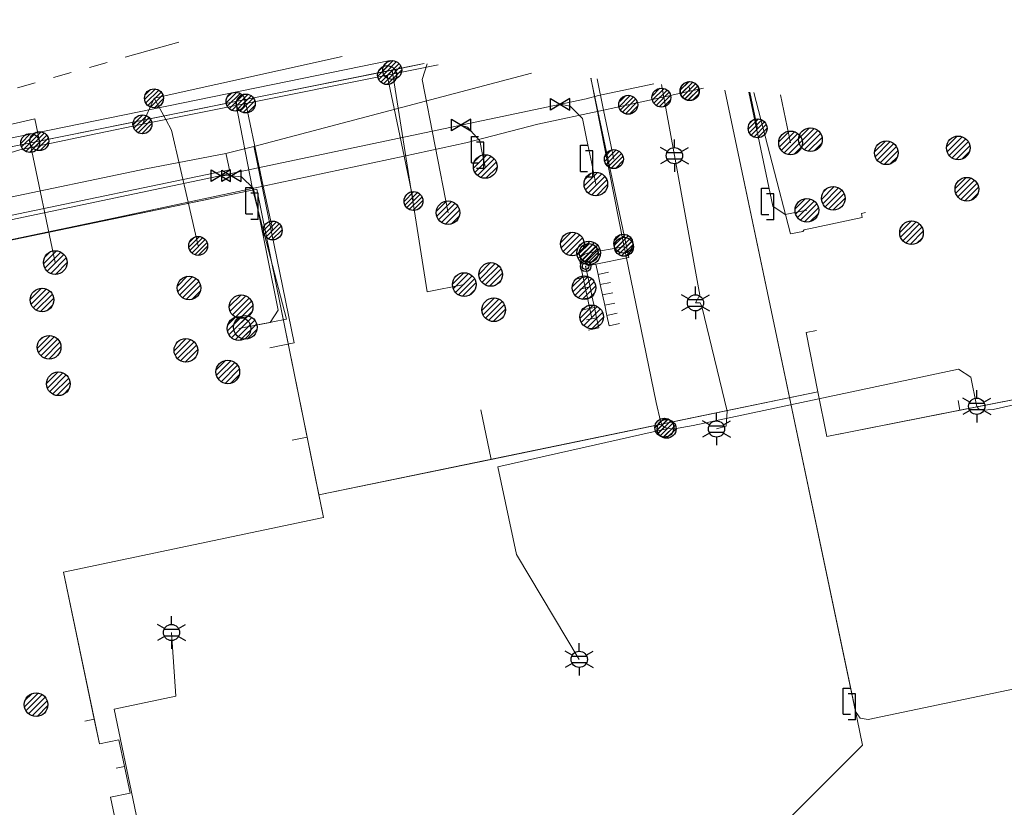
# Model space of a CAD drawing. Header units: metres. Extents: x 197355 to 199157, y 355772 to 356286.
# Tile 149 of 256: x 197797 to 197844, y 356207 to 356244. Entities that reach past the tile are written whole.
import ezdxf
from ezdxf.enums import TextEntityAlignment as Align
from ezdxf.lldxf.tags import DXFTag

# ---------------------------------------------------------------- set-up
doc = ezdxf.new("R2010")
doc.units = ezdxf.units.M
doc.linetypes.add('RI-GWA', pattern=[18.45, 6, -1.8, 1.75, -1.8, 1.75, -1.8, 1.75, -1.8])
for name, color, linetype, lineweight in [('B-WE-KL-DATA_HULPSTUK_KPNB.V.-S', 90, 'Continuous', 25), ('B-WE-KL-DATA_KABELBUNDEL_KPNB.V.-G', 90, 'Continuous', 18), ('B-WE-KL-DATA_KABELBUNDEL_ZIGGOB.V.-G', 94, 'Continuous', 18), ('B-WE-KL-DATA_TELECOM_ZIGGOB.V.-G', 94, 'KL-TELECOM-ALGEMEEN-N', 18), ('B-WE-KL-ET_LS_ENEXISNETBEHEERB.V.-G', 190, 'KL-LS-N', 18), ('B-WE-KL-ET_LS_HULPSTUK_ENEXISNETBEHEERB.V.-S', 190, 'Continuous', 25), ('B-WE-KL-ET_LS_KABELBUNDEL_ENEXISNETBEHEERB.V.-G', 190, 'KL-BUNDEL-N', 18), ('B-WE-KL-GAS_HULPSTUK_ENEXISNETBEHEERB.V.-S', 30, 'Continuous', 25), ('B-WE-KL-GAS_LD_AANSLUITLEIDING_30 MBAR_PE_40_ENEXISNETBEHEERB.V.-G', 50, 'KL-GAS-LD-N', 18), ('B-WE-KL-GAS_LD_AANSLUITLEIDING_30 MBAR_PE_50_ENEXISNETBEHEERB.V.-G', 50, 'KL-GAS-LD-N', 18), ('B-WE-KL-GAS_LD_ENEXISNETBEHEERB.V.-G', 50, 'KL-GAS-LD-N', 18), ('B-WE-KL-GAS_LD_HOOFDLEIDING_30 MBAR_PE_ENEXISNETBEHEERB.V.-G', 50, 'KL-GAS-LD-N', 18), ('B-WE-KL-GAS_LD_HOOFDLEIDING_30 MBAR_PVC_110_ENEXISNETBEHEERB.V.-G', 50, 'KL-GAS-LD-N', 18), ('B-WE-KL-WATER_HULPSTUK_NVWATERLEIDINGMAATSCHAPPIJLIMBURG-S', 170, 'Continuous', 25), ('B-WE-KL-WATER_TRANSPORTLEIDING_NVWATERLEIDINGMAATSCHAPPIJLIMBURG-G', 170, 'KL-WATER-TR-N', 18), ('B-WE-RI-GWA_GEMEENTEROERMOND-G', 30, 'RI-GWA', 18)]:
    doc.layers.add(name, color=color, linetype=linetype, lineweight=lineweight)
doc.styles.add('NLCS-ISO', font='NLCS-ISO.ttf')
doc.styles.get("Standard").update_dxf_attribs({"font": 'isocp.shx'})
doc.linetypes.add('KL-BUNDEL-N', pattern='A,28,-5,[103,NLCS.SHX,S=1.25,R=0,X=0,Y=0],-5,[103,NLCS.SHX,S=1.25,R=0,X=0,Y=0],-5,[103,NLCS.SHX,S=1.25,R=0,X=0,Y=0],-5,[103,NLCS.SHX,S=1.25,R=0,X=0,Y=0],-5', length=53)
tags = doc.linetypes.add('KL-GAS-LD-N', pattern='A,4,-1,[69,NLCS.SHX,S=0.5,R=0,X=0,Y=0],-1,4,-1,["L",Standard,S=1,R=0,X=0.25,Y=-0.5],-2', length=13).pattern_tags.tags
tags[18] = DXFTag(74, 10)
tags = doc.linetypes.add('KL-LS-N', pattern='A,4,-1,[103,NLCS.SHX,S=0.75,R=0,X=0,Y=0],-1,4,-1,["L",Standard,S=1,R=0,X=0,Y=-0.5],-2', length=13).pattern_tags.tags
tags[18] = DXFTag(74, 10)
doc.linetypes.add('KL-TELECOM-ALGEMEEN-N', pattern='A,7,-1,[101,NLCS.SHX,S=0.5,R=0,X=0,Y=0],-1', length=9)
doc.linetypes.add('KL-WATER-TR-N', pattern='A,7,-0.5,[168,NLCS.SHX,S=0.75,R=0,X=0.75,Y=0],-2,[168,NLCS.SHX,S=0.75,R=0,X=0.75,Y=0],-2', length=11.5)

# ---------------------------------------------------------------- blocks, each defined once
blk = doc.blocks.new('SKL-ET_HULP_MOF-SO')
h = blk.add_hatch()
h.set_pattern_fill('ANSI31', color=256, scale=6, style=0)
h.set_pattern_definition([(45, (-2.25, -126.982), (-0.53033, 0.53033), [])])
edge = h.paths.add_edge_path()
edge.add_arc((0, 0), 2.25, 0, 360)
at = {"linetype": 'Continuous'}
blk.add_circle((0, 0), 2.25, dxfattribs=at)
blk = doc.blocks.new('SKL-WTB_HULP_AANSLUITPUNT-SO')
h = blk.add_hatch()
h.set_pattern_fill('ANSI31', color=256, scale=3, style=0)
h.set_pattern_definition([(45, (-1.125, -63.491), (-0.265165, 0.265165), [])])
edge = h.paths.add_edge_path()
edge.add_arc((0, 0), 1.125, 0, 360)
at = {"linetype": 'Continuous'}
blk.add_circle((0, 0), 1.125, dxfattribs=at)
blk = doc.blocks.new('SKL-WTB_HULP_VERLOOPSTUK-SO')
for p, q in [((-0.539, -0.383), (-0.539, 0.867)), ((-0.539, 0.867), (-0.193, 0.867)), ((0.048, 0.598), (-0.298, 0.598)), ((0.048, -0.652), (0.048, 0.598)), ((-0.539, -0.383), (-0.193, -0.383)), ((0.048, -0.652), (-0.298, -0.652))]:
    blk.add_line(p, q)
blk = doc.blocks.new('SKL-WTB_HULP_AFSLUITER-SO')
for p, q in [((2.3, 1.37), (-2.3, -1.37)), ((-2.3, 1.37), (2.3, -1.37)), ((2.3, -1.37), (2.3, 1.37))]:
    blk.add_line(p, q)
at = {"ltscale": 0.1}
blk.add_line((-2.3, -1.37), (-2.3, 1.37), dxfattribs=at)
blk = doc.blocks.new('SKL-ET_HULP_AANSLUITPUNT-SO')
h = blk.add_hatch()
h.set_pattern_fill('ANSI31', color=256, scale=30, style=0)
h.set_pattern_definition([(45, (-11.25, -634.91), (-2.65165, 2.65165), [])])
edge = h.paths.add_edge_path()
edge.add_arc((0, 0), 11.25, 0, 360)
at = {"linetype": 'Continuous'}
blk.add_circle((0, 0), 11.25, dxfattribs=at)
blk = doc.blocks.new('B-SIE-WEG_LICHTMAST-SO')
at = {"ltscale": 0.1}
for p, q in [((0, 0.386), (0, 0.772)), ((-0.334, 0.193), (-0.668, 0.386)), ((0.334, 0.193), (0.668, 0.386)), ((-0.334, -0.193), (-0.668, -0.386)), ((0, -0.386), (0, -0.772)), ((0.334, -0.193), (0.668, -0.386))]:
    blk.add_line(p, q, dxfattribs=at)
at = {"flags": 128}
for points in [[(-0.354, 0.152), (0.354, 0.152)], [(-0.354, -0.152), (0.354, -0.152)]]:
    blk.add_lwpolyline(points, dxfattribs=at)
at = {"ltscale": 0.1}
blk.add_circle((0, 0), 0.386, dxfattribs=at)
at = {"style": 'NLCS-ISO'}
blk.add_attdef('TYPE', text='', height=0.549, dxfattribs=at).set_placement((0, 0.772), align=Align.BOTTOM_CENTER)
blk = doc.blocks.new('SIE-WEG_AFVALBAK_TYPE_01')
for radius in [0.25, 0.156]:
    blk.add_circle((0, 0), radius)

msp = doc.modelspace()

# ---------------------------------------------------------------- linework, layer by layer
at = {"layer": 'B-WE-KL-DATA_KABELBUNDEL_KPNB.V.-G', "ltscale": 0.5, "flags": 128}
for points in [[(197812.185, 356242.722), (197803.24, 356240.727)], [(197816.752, 356242.32), (197814.328, 356241.832)], [(197814.328, 356241.832), (197807.606, 356240.48)], [(197814.329, 356241.832), (197815.138, 356237.981), (197815.587, 356235.841)], [(197824.321, 356241.654), (197824.631, 356240.169), (197825.119, 356237.837)], [(197828.732, 356241.072), (197828.693, 356241.27)], [(197828.717, 356241.069), (197828.732, 356241.072), (197829.383, 356241.209)], [(197803.24, 356240.727), (197802.691, 356239.491), (197802.691, 356239.491)], [(197803.24, 356240.727), (197803.796, 356239.713), (197804.068, 356239.217), (197804.861, 356235.788), (197805.342, 356233.709)], [(197825.802, 356240.421), (197827.379, 356240.76)], [(197827.379, 356240.76), (197828.717, 356241.069)], [(197831.594, 356241.015), (197831.957, 356239.299)], [(197782.465, 356231.069), (197782.858, 356231.152), (197795.256, 356233.758), (197801.398, 356235.049), (197804.861, 356235.788), (197808.438, 356236.552), (197815.138, 356237.981), (197818.069, 356238.607), (197821.5, 356239.494), (197824.631, 356240.169), (197825.802, 356240.421)], [(197807.606, 356240.48), (197803.796, 356239.713), (197802.691, 356239.491), (197802.69, 356239.491)], [(197807.607, 356240.48), (197808.438, 356236.552), (197808.885, 356234.441)], [(197802.69, 356239.491), (197800.548, 356239.06), (197796.858, 356238.275), (197793.253, 356237.165), (197789.762, 356235.738), (197786.411, 356234.006), (197783.228, 356231.982), (197782.752, 356231.64)]]:
    msp.add_lwpolyline(points, dxfattribs=at)
at = {"layer": 'B-WE-KL-DATA_KABELBUNDEL_ZIGGOB.V.-G', "ltscale": 0.5, "flags": 128}
for points in [[(197810.526, 356224.612), (197808.125, 356236.403), (197795.264, 356233.735), (197794.35, 356238.141), (197792.348, 356244.466)], [(197834.762, 356229.691), (197834.271, 356229.594), (197834.83, 356226.761)], [(197849.663, 356217.047), (197847.473, 356227.051), (197841.585, 356225.89)], [(197834.83, 356226.761), (197819.275, 356223.556)], [(197841.585, 356225.89), (197835.248, 356224.64), (197834.83, 356226.761)], [(197841.585, 356225.89), (197841.495, 356226.35)], [(197818.785, 356225.906), (197819.275, 356223.556)], [(197809.82, 356224.466), (197810.526, 356224.612)], [(197811.085, 356221.869), (197810.526, 356224.612)], [(197819.275, 356223.556), (197811.085, 356221.869)], [(197811.085, 356221.869), (197811.304, 356220.792), (197798.928, 356218.19), (197800.395, 356211.193)], [(197799.955, 356211.1), (197800.395, 356211.193)], [(197800.395, 356211.193), (197800.639, 356210.029), (197801.569, 356210.224), (197801.836, 356208.95)], [(197801.836, 356208.95), (197802.102, 356207.684), (197801.172, 356207.489), (197804.226, 356192.917), (197803.786, 356192.825)], [(197801.445, 356208.868), (197801.836, 356208.95)]]:
    msp.add_lwpolyline(points, dxfattribs=at)
at = {"layer": 'B-WE-KL-DATA_TELECOM_ZIGGOB.V.-G', "ltscale": 0.5, "flags": 128}
for points in [[(197841.495, 356226.35), (197841.585, 356225.89), (197835.248, 356224.64), (197834.83, 356226.761), (197811.085, 356221.869), (197808.125, 356236.403), (197801.395, 356235.011), (197795.264, 356233.735), (197794.35, 356238.141), (197792.348, 356244.466)], [(197850.153, 356217.151), (197849.663, 356217.047), (197849.524, 356217.73), (197847.473, 356227.051), (197835.248, 356224.64), (197834.83, 356226.761), (197811.085, 356221.869), (197811.304, 356220.792), (197798.928, 356218.19), (197800.639, 356210.029), (197801.569, 356210.224), (197801.836, 356208.95), (197801.445, 356208.868)], [(197850.153, 356217.151), (197849.663, 356217.047), (197849.524, 356217.73), (197847.473, 356227.051), (197835.248, 356224.64), (197834.83, 356226.761), (197811.085, 356221.869), (197811.304, 356220.792), (197798.928, 356218.19), (197800.639, 356210.029), (197801.569, 356210.224), (197801.836, 356208.95), (197801.445, 356208.868)], [(197850.153, 356217.151), (197849.663, 356217.047), (197849.524, 356217.73), (197847.473, 356227.051), (197835.248, 356224.64), (197834.83, 356226.761), (197811.085, 356221.869), (197811.304, 356220.792), (197798.928, 356218.19), (197800.639, 356210.029), (197801.569, 356210.224), (197801.836, 356208.95), (197801.445, 356208.868)], [(197850.153, 356217.151), (197849.663, 356217.047), (197849.524, 356217.73), (197847.473, 356227.051), (197835.248, 356224.64), (197834.83, 356226.761), (197811.085, 356221.869), (197811.304, 356220.792), (197798.928, 356218.19), (197800.639, 356210.029), (197801.569, 356210.224), (197801.836, 356208.95), (197801.445, 356208.868)], [(197850.153, 356217.151), (197849.663, 356217.047), (197849.524, 356217.73), (197847.473, 356227.051), (197835.248, 356224.64), (197834.83, 356226.761), (197811.085, 356221.869), (197811.304, 356220.792), (197798.928, 356218.19), (197800.639, 356210.029), (197801.569, 356210.224), (197801.836, 356208.95), (197801.445, 356208.868)], [(197850.153, 356217.151), (197849.663, 356217.047), (197849.524, 356217.73), (197847.473, 356227.051), (197835.248, 356224.64), (197834.83, 356226.761), (197811.085, 356221.869), (197811.304, 356220.792), (197798.928, 356218.19), (197800.639, 356210.029), (197801.569, 356210.224), (197801.836, 356208.95), (197801.445, 356208.868)], [(197850.153, 356217.151), (197849.663, 356217.047), (197849.524, 356217.73), (197847.473, 356227.051), (197835.248, 356224.64), (197834.83, 356226.761), (197811.085, 356221.869), (197811.304, 356220.792), (197798.928, 356218.19), (197800.639, 356210.029), (197801.569, 356210.224), (197801.836, 356208.95), (197801.445, 356208.868)], [(197850.153, 356217.151), (197849.663, 356217.047), (197849.524, 356217.73), (197847.473, 356227.051), (197835.248, 356224.64), (197834.83, 356226.761), (197811.085, 356221.869), (197811.304, 356220.792), (197798.928, 356218.19), (197800.639, 356210.029), (197801.569, 356210.224), (197801.836, 356208.95), (197801.445, 356208.868)], [(197850.153, 356217.151), (197849.663, 356217.047), (197849.524, 356217.73), (197847.473, 356227.051), (197835.248, 356224.64), (197834.83, 356226.761), (197811.085, 356221.869), (197811.304, 356220.792), (197798.928, 356218.19), (197800.639, 356210.029), (197801.569, 356210.224), (197801.836, 356208.95), (197801.445, 356208.868)], [(197850.153, 356217.151), (197849.663, 356217.047), (197849.524, 356217.73), (197847.473, 356227.051), (197835.248, 356224.64), (197834.83, 356226.761), (197811.085, 356221.869), (197811.304, 356220.792), (197798.928, 356218.19), (197800.639, 356210.029), (197801.569, 356210.224), (197801.836, 356208.95), (197801.445, 356208.868)], [(197850.153, 356217.151), (197849.663, 356217.047), (197849.524, 356217.73), (197847.473, 356227.051), (197835.248, 356224.64), (197834.83, 356226.761), (197811.085, 356221.869), (197811.304, 356220.792), (197798.928, 356218.19), (197800.639, 356210.029), (197801.569, 356210.224), (197801.836, 356208.95), (197801.445, 356208.868)], [(197850.153, 356217.151), (197849.663, 356217.047), (197849.524, 356217.73), (197847.473, 356227.051), (197835.248, 356224.64), (197834.83, 356226.761), (197811.085, 356221.869), (197811.304, 356220.792), (197798.928, 356218.19), (197800.639, 356210.029), (197801.569, 356210.224), (197801.836, 356208.95), (197801.445, 356208.868)], [(197850.153, 356217.151), (197849.663, 356217.047), (197849.524, 356217.73), (197847.473, 356227.051), (197835.248, 356224.64), (197834.83, 356226.761), (197811.085, 356221.869), (197811.304, 356220.792), (197798.928, 356218.19), (197800.639, 356210.029), (197801.569, 356210.224), (197801.836, 356208.95), (197801.445, 356208.868)], [(197850.153, 356217.151), (197849.663, 356217.047), (197849.524, 356217.73), (197847.473, 356227.051), (197835.248, 356224.64), (197834.83, 356226.761), (197811.085, 356221.869), (197811.304, 356220.792), (197798.928, 356218.19), (197800.639, 356210.029), (197801.569, 356210.224), (197801.836, 356208.95), (197801.445, 356208.868)], [(197850.153, 356217.151), (197849.663, 356217.047), (197849.524, 356217.73), (197847.473, 356227.051), (197835.248, 356224.64), (197834.83, 356226.761), (197811.085, 356221.869), (197811.304, 356220.792), (197798.928, 356218.19), (197800.639, 356210.029), (197801.569, 356210.224), (197801.836, 356208.95), (197801.445, 356208.868)], [(197801.445, 356208.868), (197801.836, 356208.95), (197801.569, 356210.224), (197800.639, 356210.029), (197798.928, 356218.19), (197811.304, 356220.792), (197811.085, 356221.869), (197834.83, 356226.761), (197835.248, 356224.64), (197847.473, 356227.051), (197849.524, 356217.73), (197852.525, 356202.982), (197848.824, 356202.212), (197848.371, 356202.124), (197849.405, 356197.173), (197847.982, 356181.962), (197848.927, 356181.874), (197848.685, 356179.292), (197847.741, 356179.381), (197847.04, 356171.893), (197860.368, 356170.571), (197859.188, 356154.629), (197868.95, 356153.736), (197868.971, 356153.96)], [(197801.445, 356208.868), (197801.836, 356208.95), (197801.569, 356210.224), (197800.639, 356210.029), (197798.928, 356218.19), (197811.304, 356220.792), (197811.085, 356221.869), (197834.83, 356226.761), (197835.248, 356224.64), (197841.585, 356225.89), (197841.495, 356226.35)], [(197841.495, 356226.35), (197841.585, 356225.89), (197835.248, 356224.64), (197834.83, 356226.761), (197811.085, 356221.869), (197811.304, 356220.792), (197798.928, 356218.19), (197800.395, 356211.193), (197799.955, 356211.1)], [(197841.495, 356226.35), (197841.585, 356225.89), (197835.248, 356224.64), (197834.83, 356226.761), (197811.085, 356221.869), (197811.304, 356220.792), (197798.928, 356218.19), (197800.395, 356211.193), (197799.955, 356211.1)], [(197841.495, 356226.35), (197841.585, 356225.89), (197835.248, 356224.64), (197834.83, 356226.761), (197811.085, 356221.869), (197811.304, 356220.792), (197798.928, 356218.19), (197800.395, 356211.193), (197799.955, 356211.1)], [(197841.495, 356226.35), (197841.585, 356225.89), (197835.248, 356224.64), (197834.83, 356226.761), (197811.085, 356221.869), (197811.304, 356220.792), (197798.928, 356218.19), (197800.395, 356211.193), (197799.955, 356211.1)], [(197841.495, 356226.35), (197841.585, 356225.89), (197835.248, 356224.64), (197834.83, 356226.761), (197811.085, 356221.869), (197811.304, 356220.792), (197798.928, 356218.19), (197800.395, 356211.193), (197799.955, 356211.1)], [(197841.495, 356226.35), (197841.585, 356225.89), (197835.248, 356224.64), (197834.83, 356226.761), (197811.085, 356221.869), (197811.304, 356220.792), (197798.928, 356218.19), (197800.395, 356211.193), (197799.955, 356211.1)], [(197841.495, 356226.35), (197841.585, 356225.89), (197835.248, 356224.64), (197834.83, 356226.761), (197811.085, 356221.869), (197811.304, 356220.792), (197798.928, 356218.19), (197800.395, 356211.193), (197799.955, 356211.1)], [(197841.495, 356226.35), (197841.585, 356225.89), (197835.248, 356224.64), (197834.83, 356226.761), (197811.085, 356221.869), (197811.304, 356220.792), (197798.928, 356218.19), (197800.395, 356211.193), (197799.955, 356211.1)], [(197841.495, 356226.35), (197841.585, 356225.89), (197835.248, 356224.64), (197834.83, 356226.761), (197811.085, 356221.869), (197811.304, 356220.792), (197798.928, 356218.19), (197800.395, 356211.193), (197799.955, 356211.1)], [(197841.495, 356226.35), (197841.585, 356225.89), (197835.248, 356224.64), (197834.83, 356226.761), (197811.085, 356221.869), (197811.304, 356220.792), (197798.928, 356218.19), (197800.395, 356211.193), (197799.955, 356211.1)], [(197841.495, 356226.35), (197841.585, 356225.89), (197835.248, 356224.64), (197834.83, 356226.761), (197811.085, 356221.869), (197811.304, 356220.792), (197798.928, 356218.19), (197800.395, 356211.193), (197799.955, 356211.1)], [(197841.495, 356226.35), (197841.585, 356225.89), (197835.248, 356224.64), (197834.83, 356226.761), (197811.085, 356221.869), (197811.304, 356220.792), (197798.928, 356218.19), (197800.395, 356211.193), (197799.955, 356211.1)], [(197841.495, 356226.35), (197841.585, 356225.89), (197835.248, 356224.64), (197834.83, 356226.761), (197811.085, 356221.869), (197811.304, 356220.792), (197798.928, 356218.19), (197800.395, 356211.193), (197799.955, 356211.1)], [(197841.495, 356226.35), (197841.585, 356225.89), (197835.248, 356224.64), (197834.83, 356226.761), (197811.085, 356221.869), (197811.304, 356220.792), (197798.928, 356218.19), (197800.395, 356211.193), (197799.955, 356211.1)], [(197841.495, 356226.35), (197841.585, 356225.89), (197835.248, 356224.64), (197834.83, 356226.761), (197811.085, 356221.869), (197811.304, 356220.792), (197798.928, 356218.19), (197800.395, 356211.193), (197799.955, 356211.1)], [(197841.495, 356226.35), (197841.585, 356225.89), (197835.248, 356224.64), (197834.83, 356226.761), (197811.085, 356221.869), (197810.526, 356224.612), (197809.82, 356224.466)], [(197818.785, 356225.906), (197819.275, 356223.556), (197834.83, 356226.761), (197835.248, 356224.64), (197841.585, 356225.89), (197841.495, 356226.35)], [(197818.785, 356225.906), (197819.275, 356223.556), (197834.83, 356226.761), (197835.248, 356224.64), (197841.585, 356225.89), (197841.495, 356226.35)], [(197818.785, 356225.906), (197819.275, 356223.556), (197834.83, 356226.761), (197835.248, 356224.64), (197841.585, 356225.89), (197841.495, 356226.35)], [(197818.785, 356225.906), (197819.275, 356223.556), (197834.83, 356226.761), (197835.248, 356224.64), (197841.585, 356225.89), (197841.495, 356226.35)], [(197818.785, 356225.906), (197819.275, 356223.556), (197834.83, 356226.761), (197835.248, 356224.64), (197841.585, 356225.89), (197841.495, 356226.35)], [(197818.785, 356225.906), (197819.275, 356223.556), (197834.83, 356226.761), (197835.248, 356224.64), (197841.585, 356225.89), (197841.495, 356226.35)], [(197818.785, 356225.906), (197819.275, 356223.556), (197811.085, 356221.869), (197811.304, 356220.792), (197798.928, 356218.19), (197800.639, 356210.029), (197801.569, 356210.224), (197801.836, 356208.95), (197801.445, 356208.868)], [(197818.785, 356225.906), (197819.275, 356223.556), (197811.085, 356221.869), (197811.304, 356220.792), (197798.928, 356218.19), (197800.639, 356210.029), (197801.569, 356210.224), (197801.836, 356208.95), (197801.445, 356208.868)], [(197818.785, 356225.906), (197819.275, 356223.556), (197811.085, 356221.869), (197811.304, 356220.792), (197798.928, 356218.19), (197800.639, 356210.029), (197801.569, 356210.224), (197801.836, 356208.95), (197801.445, 356208.868)], [(197818.785, 356225.906), (197819.275, 356223.556), (197811.085, 356221.869), (197811.304, 356220.792), (197798.928, 356218.19), (197800.639, 356210.029), (197801.569, 356210.224), (197801.836, 356208.95), (197801.445, 356208.868)], [(197818.785, 356225.906), (197819.275, 356223.556), (197811.085, 356221.869), (197811.304, 356220.792), (197798.928, 356218.19), (197800.639, 356210.029), (197801.569, 356210.224), (197801.836, 356208.95), (197801.445, 356208.868)], [(197818.785, 356225.906), (197819.275, 356223.556), (197811.085, 356221.869), (197811.304, 356220.792), (197798.928, 356218.19), (197800.639, 356210.029), (197801.569, 356210.224), (197801.836, 356208.95), (197801.445, 356208.868)], [(197809.82, 356224.466), (197810.526, 356224.612), (197811.304, 356220.792), (197798.928, 356218.19), (197800.639, 356210.029), (197801.569, 356210.224), (197801.836, 356208.95), (197801.445, 356208.868)]]:
    msp.add_lwpolyline(points, dxfattribs=at)
at = {"layer": 'B-WE-KL-ET_LS_ENEXISNETBEHEERB.V.-G', "ltscale": 0.5, "flags": 128}
for points in [[(197816.095, 356242.378), (197793.741, 356237.875), (197793.267, 356237.724), (197792.812, 356237.523), (197792.382, 356237.273), (197791.982, 356236.978), (197791.616, 356236.641), (197791.288, 356236.266), (197791.004, 356235.858), (197783.459, 356225.571), (197783.321, 356225.363), (197783.24, 356225.127), (197783.219, 356224.879), (197783.261, 356224.633), (197791.758, 356182.143), (197800.442, 356155.022), (197803.852, 356146.544)], [(197814.575, 356242.071), (197816.231, 356231.524), (197818.001, 356231.869)], [(197816.231, 356242.366), (197815.992, 356241.624), (197817.229, 356235.286)], [(197824.034, 356241.68), (197824.044, 356241.617), (197825.569, 356233.816)], [(197827.381, 356241.385), (197828, 356238)], [(197830.397, 356241.12), (197832.091, 356233.064), (197836.618, 356211.562), (197836.834, 356211.246), (197837.21, 356211.176), (197849.098, 356213.675)], [(197833.051, 356240.887), (197833.524, 356238.608)], [(197807.117, 356240.569), (197807.928, 356236.42), (197809.549, 356230.219), (197807.586, 356229.835)], [(197797.786, 356238.689), (197797.572, 356239.748), (197796.274, 356239.443)], [(197797.346, 356238.6), (197798.541, 356232.916)], [(197828, 356238), (197829.213, 356231.367), (197829, 356231)], [(197825.6, 356233.666), (197823.922, 356233.371)], [(197825.569, 356233.816), (197827.136, 356226.261), (197827.339, 356225.37), (197827.411, 356225.189), (197827.521, 356225.064)], [(197823.922, 356233.371), (197823.797, 356233.341), (197823.702, 356233.301), (197823.626, 356233.248), (197823.568, 356233.182), (197823.529, 356233.104), (197823.509, 356233.013), (197823.508, 356232.91), (197823.525, 356232.794), (197824.06, 356230.333)], [(197829, 356231), (197829.218, 356230.993), (197829.297, 356230.825), (197830.511, 356225.853), (197830.454, 356225.134), (197830, 356225)], [(197827.521, 356225.064), (197827.906, 356224.992), (197828.89, 356225.167), (197841.514, 356227.843), (197842.102, 356227.457), (197842.37, 356226.126), (197842.383, 356226.08)], [(197842.383, 356226.08), (197842.463, 356225.966), (197842.636, 356225.894), (197843.163, 356225.932), (197844.146, 356226.145), (197844.421, 356226.177), (197844.46, 356226.177), (197844.65, 356226.127), (197844.782, 356225.982), (197844.911, 356225.583), (197848.642, 356207.859)], [(197827.628, 356225.008), (197819.597, 356223.197), (197820.481, 356219.026), (197823.471, 356214.043)], [(197802.619, 356205.602), (197801.348, 356211.67), (197804.284, 356212.285), (197804.072, 356215.321)]]:
    msp.add_lwpolyline(points, dxfattribs=at)
at = {"layer": 'B-WE-KL-ET_LS_KABELBUNDEL_ENEXISNETBEHEERB.V.-G', "ltscale": 0.5, "flags": 128}
for points in [[(197814.575, 356242.071), (197807.117, 356240.569)], [(197816.097, 356242.378), (197814.575, 356242.071)], [(197824.034, 356241.68), (197824.044, 356241.617), (197825.569, 356233.816)], [(197827.381, 356241.385), (197828, 356238)], [(197807.117, 356240.569), (197793.741, 356237.875), (197793.267, 356237.724), (197792.812, 356237.523), (197792.382, 356237.273), (197791.982, 356236.978), (197791.616, 356236.641), (197791.288, 356236.266), (197791.004, 356235.858), (197783.459, 356225.571), (197783.321, 356225.363), (197783.24, 356225.127), (197783.219, 356224.879), (197783.261, 356224.633), (197791.758, 356182.143), (197794.2, 356174.519)], [(197828, 356238), (197829.213, 356231.367), (197829, 356231)], [(197825.569, 356233.816), (197827.136, 356226.261), (197827.339, 356225.37), (197827.411, 356225.189), (197827.521, 356225.064)], [(197829, 356231), (197829.218, 356230.993), (197829.297, 356230.825), (197830.511, 356225.853), (197830.454, 356225.134), (197830, 356225)], [(197827.521, 356225.064), (197827.906, 356224.992), (197828.89, 356225.167), (197841.514, 356227.843), (197842.102, 356227.457), (197842.37, 356226.126), (197842.383, 356226.08)], [(197842.383, 356226.08), (197842.463, 356225.966), (197842.636, 356225.894), (197843.163, 356225.932), (197844.146, 356226.145), (197844.421, 356226.177), (197844.46, 356226.177), (197844.65, 356226.127), (197844.782, 356225.982), (197844.911, 356225.583), (197848.642, 356207.859)]]:
    msp.add_lwpolyline(points, dxfattribs=at)
at = {"layer": 'B-WE-KL-GAS_LD_AANSLUITLEIDING_30 MBAR_PE_40_ENEXISNETBEHEERB.V.-G', "ltscale": 0.5, "flags": 128}
for points in [[(197822.566, 356240.443), (197823.034, 356240.353), (197823.627, 356239.769), (197823.839, 356238.744), (197824.063, 356237.629)], [(197817.86, 356239.455), (197818.158, 356239.352), (197818.735, 356238.701), (197818.876, 356238.048)]]:
    msp.add_lwpolyline(points, dxfattribs=at)
at = {"layer": 'B-WE-KL-GAS_LD_AANSLUITLEIDING_30 MBAR_PE_50_ENEXISNETBEHEERB.V.-G', "ltscale": 0.5, "flags": 128}
msp.add_lwpolyline([(197831.541, 356241.019), (197832.677, 356235.592)], dxfattribs=at)
at = {"layer": 'B-WE-KL-GAS_LD_ENEXISNETBEHEERB.V.-G', "ltscale": 0.5, "flags": 128}
for points in [[(197789.742, 356230.741), (197790.52, 356231.939), (197792.676, 356238.077), (197814.48, 356242.52)], [(197836.565, 356211.813), (197830.397, 356241.12)], [(197818.876, 356238.048), (197818.997, 356237.484)], [(197824.063, 356237.629), (197824.26, 356236.649)], [(197808.142, 356235.613), (197809.15, 356230.65), (197808.759, 356230.065), (197807.28, 356229.777)], [(197832.677, 356235.592), (197833.271, 356235.199), (197834.301, 356235.4)], [(197833.257, 356205.881), (197833.303, 356206.322), (197836.954, 356209.962), (197836.565, 356211.813)]]:
    msp.add_lwpolyline(points, dxfattribs=at)
at = {"layer": 'B-WE-KL-GAS_LD_HOOFDLEIDING_30 MBAR_PE_ENEXISNETBEHEERB.V.-G', "ltscale": 0.5, "flags": 128}
for points in [[(197806.419, 356237.05), (197806.932, 356237.039)], [(197806.932, 356237.039), (197807.403, 356236.987), (197807.974, 356236.441), (197808.142, 356235.613)]]:
    msp.add_lwpolyline(points, dxfattribs=at)
at = {"layer": 'B-WE-KL-GAS_LD_HOOFDLEIDING_30 MBAR_PVC_110_ENEXISNETBEHEERB.V.-G', "ltscale": 0.5, "flags": 128}
msp.add_lwpolyline([(197827.017, 356241.417), (197824.385, 356240.864), (197823.807, 356240.704), (197793.703, 356234.377), (197792.644, 356234.143), (197792.116, 356234.017), (197791.589, 356233.885), (197785.816, 356232.407), (197785.342, 356232.292), (197784.865, 356232.188), (197781.475, 356231.495)], dxfattribs=at)
at = {"layer": 'B-WE-KL-WATER_TRANSPORTLEIDING_NVWATERLEIDINGMAATSCHAPPIJLIMBURG-G', "ltscale": 0.5, "flags": 128}
for points in [[(197806.663, 356238.11), (197806.673, 356238.061), (197806.826, 356237.33), (197796.024, 356235.069), (197794.088, 356244.313)], [(197821.203, 356241.929), (197807.99, 356238.44), (197806.663, 356238.11), (197802.845, 356237.367)], [(197824.025, 356241.68), (197825.832, 356233.161), (197824.268, 356232.839)], [(197831.781, 356240.998), (197833.523, 356234.276), (197834.112, 356234.398), (197834.172, 356234.478), (197836.937, 356235.052), (197836.896, 356235.248), (197837.092, 356235.289)], [(197807.99, 356238.44), (197808, 356238.391), (197809.913, 356229.105), (197808.757, 356228.861)], [(197802.845, 356237.367), (197781.476, 356232.909)], [(197824.268, 356232.839), (197823.775, 356232.738)], [(197823.775, 356232.738), (197823.879, 356232.249)], [(197824.268, 356232.839), (197824.368, 356232.354)], [(197823.879, 356232.249), (197823.39, 356232.145)], [(197823.879, 356232.249), (197823.984, 356231.761)], [(197824.368, 356232.354), (197824.857, 356232.459)], [(197824.368, 356232.354), (197824.473, 356231.865)], [(197823.984, 356231.761), (197823.495, 356231.656)], [(197823.984, 356231.761), (197824.088, 356231.272)], [(197824.473, 356231.865), (197824.962, 356231.97)], [(197824.473, 356231.865), (197824.577, 356231.376)], [(197824.088, 356231.272), (197823.6, 356231.167)], [(197824.088, 356231.272), (197824.193, 356230.783)], [(197824.577, 356231.376), (197825.066, 356231.481)], [(197824.577, 356231.376), (197824.682, 356230.887)], [(197824.193, 356230.783), (197823.704, 356230.678)], [(197824.193, 356230.783), (197824.298, 356230.294)], [(197824.682, 356230.887), (197825.171, 356230.992)], [(197824.682, 356230.887), (197824.787, 356230.398)], [(197824.787, 356230.398), (197825.276, 356230.503)], [(197824.787, 356230.398), (197824.891, 356229.91), (197825.38, 356230.014)], [(197824.298, 356230.294), (197823.809, 356230.189)], [(197824.298, 356230.294), (197824.402, 356229.805), (197823.914, 356229.7)]]:
    msp.add_lwpolyline(points, dxfattribs=at)
at = {"layer": 'B-WE-RI-GWA_GEMEENTEROERMOND-G', "ltscale": 0.5, "flags": 128}
msp.add_lwpolyline([(197784.122, 356237.652), (197804.421, 356243.405)], dxfattribs=at)

# ---------------------------------------------------------------- block references
at = {"layer": 'B-WE-KL-DATA_HULPSTUK_KPNB.V.-S', "xscale": 0.2, "yscale": 0.2, "zscale": 0.2}
for p in [(197814.328, 356241.832), (197814.328, 356241.832), (197814.329, 356241.832), (197803.24, 356240.727), (197803.24, 356240.727), (197803.24, 356240.727), (197827.379, 356240.76), (197827.379, 356240.76), (197828.717, 356241.069), (197828.717, 356241.069), (197828.732, 356241.072), (197807.606, 356240.48), (197807.606, 356240.48), (197807.607, 356240.48), (197825.802, 356240.421), (197825.802, 356240.421), (197802.69, 356239.491), (197802.69, 356239.491), (197802.691, 356239.491), (197831.957, 356239.299), (197825.119, 356237.837), (197815.587, 356235.841), (197808.885, 356234.441), (197805.342, 356233.709)]:
    msp.add_blockref('SKL-ET_HULP_MOF-SO', p, dxfattribs=at)
at = {"layer": 'B-WE-KL-ET_LS_HULPSTUK_ENEXISNETBEHEERB.V.-S'}
for name, p, xscale, yscale, zscale in [('SKL-ET_HULP_MOF-SO', (197814.575, 356242.071), 0.2, 0.2, 0.2), ('SKL-ET_HULP_MOF-SO', (197807.117, 356240.569), 0.2, 0.2, 0.2), ('SKL-ET_HULP_AANSLUITPUNT-SO', (197834.471, 356238.763), 0.05, 0.05, 0.05), ('SKL-ET_HULP_MOF-SO', (197797.346, 356238.6), 0.2, 0.2, 0.2), ('SKL-ET_HULP_MOF-SO', (197797.786, 356238.689), 0.2, 0.2, 0.2), ('SKL-ET_HULP_AANSLUITPUNT-SO', (197833.524, 356238.608), 0.05, 0.05, 0.05), ('SKL-ET_HULP_AANSLUITPUNT-SO', (197841.503, 356238.368), 0.05, 0.05, 0.05), ('SKL-ET_HULP_AANSLUITPUNT-SO', (197841.912, 356236.404), 0.05, 0.05, 0.05), ('SKL-ET_HULP_AANSLUITPUNT-SO', (197835.556, 356235.97), 0.05, 0.05, 0.05), ('SKL-ET_HULP_AANSLUITPUNT-SO', (197817.229, 356235.286), 0.05, 0.05, 0.05), ('SKL-ET_HULP_MOF-SO', (197825.569, 356233.816), 0.2, 0.2, 0.2), ('SKL-ET_HULP_MOF-SO', (197825.6, 356233.666), 0.2, 0.2, 0.2), ('SKL-ET_HULP_AANSLUITPUNT-SO', (197823.922, 356233.371), 0.05, 0.05, 0.05), ('SKL-ET_HULP_MOF-SO', (197823.922, 356233.371), 0.2, 0.2, 0.2), ('SKL-ET_HULP_AANSLUITPUNT-SO', (197798.541, 356232.916), 0.05, 0.05, 0.05), ('SKL-ET_HULP_AANSLUITPUNT-SO', (197818.001, 356231.869), 0.05, 0.05, 0.05), ('SKL-ET_HULP_AANSLUITPUNT-SO', (197797.913, 356231.138), 0.05, 0.05, 0.05), ('SKL-ET_HULP_AANSLUITPUNT-SO', (197807.384, 356230.814), 0.05, 0.05, 0.05), ('SKL-ET_HULP_AANSLUITPUNT-SO', (197824.06, 356230.333), 0.05, 0.05, 0.05), ('SKL-ET_HULP_AANSLUITPUNT-SO', (197807.586, 356229.835), 0.05, 0.05, 0.05), ('SKL-ET_HULP_AANSLUITPUNT-SO', (197798.25, 356228.887), 0.05, 0.05, 0.05), ('SKL-ET_HULP_AANSLUITPUNT-SO', (197804.757, 356228.742), 0.05, 0.05, 0.05), ('SKL-ET_HULP_AANSLUITPUNT-SO', (197798.689, 356227.15), 0.05, 0.05, 0.05), ('SKL-ET_HULP_MOF-SO', (197827.521, 356225.064), 0.2, 0.2, 0.2), ('SKL-ET_HULP_MOF-SO', (197827.628, 356225.008), 0.2, 0.2, 0.2), ('SKL-ET_HULP_AANSLUITPUNT-SO', (197797.629, 356211.889), 0.05, 0.05, 0.05)]:
    msp.add_blockref(name, p, dxfattribs=dict(at, xscale=xscale, yscale=yscale, zscale=zscale))
for p in [(197828, 356238), (197829, 356231), (197842.383, 356226.08), (197830, 356225), (197804.072, 356215.321), (197823.471, 356214.043)]:
    msp.add_blockref('B-SIE-WEG_LICHTMAST-SO', p, dxfattribs=at)
at = {"layer": 'B-WE-KL-GAS_HULPSTUK_ENEXISNETBEHEERB.V.-S'}
for name, p, xscale, yscale, zscale in [('SKL-WTB_HULP_AFSLUITER-SO', (197822.566, 356240.443), 0.2, 0.2, 0.2), ('SKL-WTB_HULP_AFSLUITER-SO', (197817.86, 356239.455), 0.2, 0.2, 0.2), ('SKL-WTB_HULP_AANSLUITPUNT-SO', (197841.503, 356238.368), 0.5, 0.5, 0.5), ('SKL-WTB_HULP_AANSLUITPUNT-SO', (197838.082, 356238.136), 0.5, 0.5, 0.5), ('SKL-WTB_HULP_AANSLUITPUNT-SO', (197818.997, 356237.484), 0.5, 0.5, 0.5), ('SKL-WTB_HULP_AFSLUITER-SO', (197806.419, 356237.05), 0.2, 0.2, 0.2), ('SKL-WTB_HULP_AFSLUITER-SO', (197806.932, 356237.039), 0.2, 0.2, 0.2), ('SKL-WTB_HULP_AANSLUITPUNT-SO', (197824.26, 356236.649), 0.5, 0.5, 0.5), ('SKL-WTB_HULP_AANSLUITPUNT-SO', (197841.912, 356236.404), 0.5, 0.5, 0.5), ('SKL-WTB_HULP_AANSLUITPUNT-SO', (197834.301, 356235.4), 0.5, 0.5, 0.5), ('SKL-WTB_HULP_AANSLUITPUNT-SO', (197839.279, 356234.334), 0.5, 0.5, 0.5), ('SKL-WTB_HULP_AANSLUITPUNT-SO', (197823.139, 356233.801), 0.5, 0.5, 0.5), ('SKL-WTB_HULP_AANSLUITPUNT-SO', (197819.258, 356232.349), 0.5, 0.5, 0.5), ('SKL-WTB_HULP_AANSLUITPUNT-SO', (197804.906, 356231.707), 0.5, 0.5, 0.5), ('SKL-WTB_HULP_AANSLUITPUNT-SO', (197823.7, 356231.721), 0.5, 0.5, 0.5), ('SKL-WTB_HULP_AANSLUITPUNT-SO', (197797.913, 356231.138), 0.5, 0.5, 0.5), ('SKL-WTB_HULP_AANSLUITPUNT-SO', (197819.403, 356230.671), 0.5, 0.5, 0.5), ('SKL-WTB_HULP_AANSLUITPUNT-SO', (197807.28, 356229.777), 0.5, 0.5, 0.5), ('SKL-WTB_HULP_AANSLUITPUNT-SO', (197798.25, 356228.887), 0.5, 0.5, 0.5), ('SKL-WTB_HULP_AANSLUITPUNT-SO', (197806.751, 356227.714), 0.5, 0.5, 0.5), ('SKL-WTB_HULP_AANSLUITPUNT-SO', (197798.689, 356227.15), 0.5, 0.5, 0.5)]:
    msp.add_blockref(name, p, dxfattribs=dict(at, xscale=xscale, yscale=yscale, zscale=zscale))
for p in [(197818.876, 356238.048), (197824.063, 356237.629), (197808.142, 356235.613), (197832.677, 356235.592), (197836.565, 356211.813)]:
    msp.add_blockref('SKL-WTB_HULP_VERLOOPSTUK-SO', p, dxfattribs=at)
at = {"layer": 'B-WE-KL-WATER_HULPSTUK_NVWATERLEIDINGMAATSCHAPPIJLIMBURG-S'}
msp.add_blockref('SIE-WEG_AFVALBAK_TYPE_01', (197823.775, 356232.738), dxfattribs=at)

doc.saveas('drawing.dxf')
